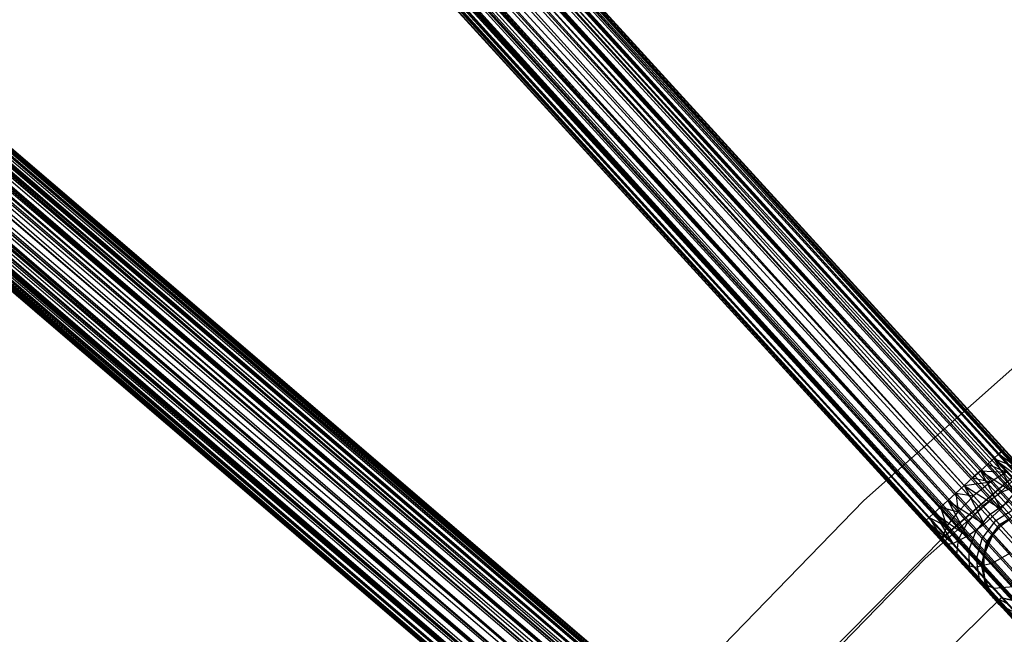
# Model space of a CAD drawing. Extents: x -189 to 189, y -189 to 189.
# Tile 216 of 256: x -59 to -41, y 43 to 55. Entities that reach past the tile are written whole.
import ezdxf

# ---------------------------------------------------------------- set-up
doc = ezdxf.new("R2010")
doc.units = 0
doc.header["$LTSCALE"] = 25.4
doc.layers.get('0').update_dxf_attribs({"linetype": 'CONTINUOUS'})

# ---------------------------------------------------------------- blocks, each defined once
blk = doc.blocks.new('CAMELEON-KENAI-C-12244_STL')
at = {"color": 0}
for p, q in [((-112.767, 125.164, -9.395), (-28.392, 32.609, -9.395)), ((-112.767, 125.164, -9.395), (-28.392, 32.609, -9.395)), ((-112.767, 125.164, -9.395), (-28.424, 32.58, -9.191)), ((-112.767, 125.164, -9.395), (-28.424, 32.58, -9.191)), ((-112.953, 124.994, -10.169), (-28.578, 32.439, -10.169)), ((-112.953, 124.994, -10.169), (-28.578, 32.439, -10.169)), ((-112.953, 124.994, -10.169), (-28.487, 32.522, -10)), ((-112.953, 124.994, -10.169), (-28.487, 32.522, -10)), ((-112.953, 124.994, -10.169), (-28.424, 32.58, -9.809)), ((-112.953, 124.994, -10.169), (-28.424, 32.58, -9.809)), ((-112.862, 125.077, -9), (-28.424, 32.58, -9.191)), ((-112.862, 125.077, -9), (-28.424, 32.58, -9.191)), ((-112.862, 125.077, -9), (-28.487, 32.522, -9)), ((-28.693, 32.335, -8.691), (-112.862, 125.077, -9)), ((-28.693, 32.335, -8.691), (-112.862, 125.077, -9)), ((-28.578, 32.439, -8.831), (-112.862, 125.077, -9)), ((-28.578, 32.439, -8.831), (-112.862, 125.077, -9)), ((-112.862, 125.077, -9), (-28.487, 32.522, -9)), ((-112.799, 125.134, -9.809), (-28.392, 32.609, -9.605)), ((-112.799, 125.134, -9.809), (-28.392, 32.609, -9.395)), ((-112.799, 125.134, -9.809), (-28.424, 32.58, -9.809)), ((-112.799, 125.134, -9.809), (-28.424, 32.58, -9.809)), ((-112.799, 125.134, -9.809), (-28.392, 32.609, -9.605)), ((-112.799, 125.134, -9.809), (-28.392, 32.609, -9.395)), ((-113.067, 124.889, -8.691), (-28.693, 32.335, -8.691)), ((-28.973, 32.079, -8.522), (-113.067, 124.889, -8.691)), ((-28.973, 32.079, -8.522), (-113.067, 124.889, -8.691)), ((-28.827, 32.213, -8.586), (-113.067, 124.889, -8.691)), ((-28.827, 32.213, -8.586), (-113.067, 124.889, -8.691)), ((-113.067, 124.889, -8.691), (-28.693, 32.335, -8.691)), ((-28.973, 32.079, -8.522), (-113.348, 124.634, -8.522)), ((-28.973, 32.079, -8.522), (-113.348, 124.634, -8.522)), ((-113.201, 124.768, -10.414), (-28.827, 32.213, -10.414)), ((-113.201, 124.768, -10.414), (-28.827, 32.213, -10.414)), ((-113.201, 124.768, -10.414), (-28.693, 32.335, -10.309)), ((-113.201, 124.768, -10.414), (-28.693, 32.335, -10.309)), ((-113.201, 124.768, -10.414), (-28.578, 32.439, -10.169)), ((-113.201, 124.768, -10.414), (-28.578, 32.439, -10.169)), ((-28.827, 32.213, -10.414), (-113.502, 124.494, -10.5)), ((-29.127, 31.939, -8.5), (-113.502, 124.494, -8.5)), ((-29.127, 31.939, -8.5), (-113.502, 124.494, -8.5)), ((-28.973, 32.079, -10.478), (-113.502, 124.494, -10.5)), ((-28.827, 32.213, -10.414), (-113.502, 124.494, -10.5)), ((-28.973, 32.079, -10.478), (-113.502, 124.494, -10.5)), ((-29.127, 31.939, -10.5), (-113.502, 124.494, -10.5)), ((-29.127, 31.939, -10.5), (-113.502, 124.494, -10.5)), ((-113.656, 124.353, -8.522), (-29.281, 31.799, -8.522)), ((-29.561, 31.543, -8.691), (-113.656, 124.353, -8.522)), ((-29.561, 31.543, -8.691), (-113.656, 124.353, -8.522)), ((-29.428, 31.665, -8.586), (-113.656, 124.353, -8.522)), ((-29.428, 31.665, -8.586), (-113.656, 124.353, -8.522)), ((-113.656, 124.353, -8.522), (-29.281, 31.799, -8.522)), ((-29.676, 31.438, -8.831), (-113.936, 124.098, -8.691)), ((-29.676, 31.438, -8.831), (-113.936, 124.098, -8.691)), ((-29.561, 31.543, -8.691), (-113.936, 124.098, -8.691)), ((-29.561, 31.543, -8.691), (-113.936, 124.098, -8.691)), ((-113.802, 124.219, -10.414), (-29.561, 31.543, -10.309)), ((-113.802, 124.219, -10.414), (-29.561, 31.543, -10.309)), ((-113.802, 124.219, -10.414), (-29.428, 31.665, -10.414)), ((-29.127, 31.939, -10.5), (-113.802, 124.219, -10.414)), ((-29.127, 31.939, -10.5), (-113.802, 124.219, -10.414)), ((-29.281, 31.799, -10.478), (-113.802, 124.219, -10.414)), ((-29.281, 31.799, -10.478), (-113.802, 124.219, -10.414)), ((-113.802, 124.219, -10.414), (-29.428, 31.665, -10.414)), ((-29.767, 31.355, -9), (-114.142, 123.91, -9)), ((-114.142, 123.91, -9), (-29.83, 31.298, -9.191)), ((-29.767, 31.355, -9), (-114.142, 123.91, -9)), ((-29.676, 31.438, -8.831), (-114.142, 123.91, -9)), ((-29.676, 31.438, -8.831), (-114.142, 123.91, -9)), ((-114.142, 123.91, -9), (-29.83, 31.298, -9.191)), ((-114.142, 123.91, -9), (-29.862, 31.269, -9.395)), ((-114.142, 123.91, -9), (-29.862, 31.269, -9.395)), ((-114.051, 123.993, -10.169), (-29.676, 31.438, -10.169)), ((-114.051, 123.993, -10.169), (-29.676, 31.438, -10.169)), ((-114.051, 123.993, -10.169), (-29.561, 31.543, -10.309)), ((-114.051, 123.993, -10.169), (-29.561, 31.543, -10.309)), ((-114.237, 123.824, -9.395), (-29.862, 31.269, -9.395)), ((-114.237, 123.824, -9.395), (-29.862, 31.269, -9.605)), ((-114.237, 123.824, -9.395), (-29.862, 31.269, -9.395)), ((-114.237, 123.824, -9.395), (-29.862, 31.269, -9.605)), ((-114.237, 123.824, -9.395), (-29.83, 31.298, -9.809)), ((-114.237, 123.824, -9.395), (-29.83, 31.298, -9.809)), ((-114.205, 123.853, -9.809), (-29.83, 31.298, -9.809)), ((-114.205, 123.853, -9.809), (-29.83, 31.298, -9.809)), ((-114.205, 123.853, -9.809), (-29.767, 31.355, -10)), ((-114.205, 123.853, -9.809), (-29.767, 31.355, -10)), ((-114.205, 123.853, -9.809), (-29.676, 31.438, -10.169)), ((-114.205, 123.853, -9.809), (-29.676, 31.438, -10.169)), ((-41.359, 46.769, -159.809), (-107.68, 119.393, -160)), ((-41.422, 46.711, -160), (-107.68, 119.393, -160)), ((-41.359, 46.769, -159.809), (-107.68, 119.393, -160)), ((-41.422, 46.711, -160), (-107.68, 119.393, -160)), ((-41.513, 46.628, -160.169), (-107.68, 119.393, -160)), ((-41.513, 46.628, -160.169), (-107.68, 119.393, -160)), ((-41.513, 46.628, -158.831), (-107.617, 119.45, -159.191)), ((-41.422, 46.711, -159), (-107.617, 119.45, -159.191)), ((-41.513, 46.628, -158.831), (-107.617, 119.45, -159.191)), ((-41.422, 46.711, -159), (-107.617, 119.45, -159.191)), ((-41.359, 46.769, -159.191), (-107.617, 119.45, -159.191)), ((-41.359, 46.769, -159.191), (-107.617, 119.45, -159.191)), ((-41.359, 46.769, -159.191), (-107.585, 119.479, -159.605)), ((-41.359, 46.769, -159.191), (-107.585, 119.479, -159.605)), ((-41.327, 46.798, -159.395), (-107.585, 119.479, -159.605)), ((-41.327, 46.798, -159.395), (-107.585, 119.479, -159.605)), ((-41.327, 46.798, -159.605), (-107.585, 119.479, -159.605)), ((-41.327, 46.798, -159.605), (-107.585, 119.479, -159.605)), ((-41.359, 46.769, -159.809), (-107.585, 119.479, -159.605)), ((-41.359, 46.769, -159.809), (-107.585, 119.479, -159.605)), ((-41.513, 46.628, -160.169), (-107.885, 119.205, -160.309)), ((-41.628, 46.524, -160.309), (-107.885, 119.205, -160.309)), ((-41.513, 46.628, -160.169), (-107.885, 119.205, -160.309)), ((-41.628, 46.524, -160.309), (-107.885, 119.205, -160.309)), ((-41.761, 46.402, -160.414), (-107.885, 119.205, -160.309)), ((-41.761, 46.402, -160.414), (-107.885, 119.205, -160.309)), ((-41.761, 46.402, -158.586), (-107.771, 119.31, -158.831)), ((-41.628, 46.524, -158.691), (-107.771, 119.31, -158.831)), ((-41.761, 46.402, -158.586), (-107.771, 119.31, -158.831)), ((-41.628, 46.524, -158.691), (-107.771, 119.31, -158.831)), ((-41.513, 46.628, -158.831), (-107.771, 119.31, -158.831)), ((-41.513, 46.628, -158.831), (-107.771, 119.31, -158.831)), ((-42.062, 46.128, -158.5), (-108.019, 119.083, -158.586)), ((-41.908, 46.268, -158.522), (-108.019, 119.083, -158.586)), ((-42.062, 46.128, -158.5), (-108.019, 119.083, -158.586)), ((-41.908, 46.268, -158.522), (-108.019, 119.083, -158.586)), ((-41.761, 46.402, -158.586), (-108.019, 119.083, -158.586)), ((-41.761, 46.402, -158.586), (-108.019, 119.083, -158.586)), ((-41.761, 46.402, -160.414), (-108.166, 118.949, -160.478)), ((-41.761, 46.402, -160.414), (-108.166, 118.949, -160.478)), ((-41.908, 46.268, -160.478), (-108.166, 118.949, -160.478)), ((-41.908, 46.268, -160.478), (-108.166, 118.949, -160.478)), ((-42.216, 45.988, -160.478), (-108.473, 118.669, -160.478)), ((-42.216, 45.988, -160.478), (-108.473, 118.669, -160.478)), ((-42.363, 45.854, -160.414), (-108.473, 118.669, -160.478)), ((-42.363, 45.854, -160.414), (-108.473, 118.669, -160.478)), ((-108.32, 118.809, -158.5), (-42.062, 46.128, -158.5)), ((-42.062, 46.128, -160.5), (-108.32, 118.809, -160.5)), ((-42.062, 46.128, -160.5), (-108.32, 118.809, -160.5)), ((-42.363, 45.854, -158.586), (-108.32, 118.809, -158.5)), ((-42.363, 45.854, -158.586), (-108.32, 118.809, -158.5)), ((-42.216, 45.988, -158.522), (-108.32, 118.809, -158.5)), ((-42.216, 45.988, -158.522), (-108.32, 118.809, -158.5)), ((-108.32, 118.809, -158.5), (-42.062, 46.128, -158.5)), ((-42.611, 45.627, -158.831), (-108.62, 118.535, -158.586)), ((-42.496, 45.732, -158.691), (-108.62, 118.535, -158.586)), ((-42.611, 45.627, -158.831), (-108.62, 118.535, -158.586)), ((-42.496, 45.732, -158.691), (-108.62, 118.535, -158.586)), ((-42.363, 45.854, -158.586), (-108.62, 118.535, -158.586)), ((-42.363, 45.854, -158.586), (-108.62, 118.535, -158.586)), ((-42.765, 45.487, -159.191), (-108.869, 118.308, -158.831)), ((-42.702, 45.544, -159), (-108.869, 118.308, -158.831)), ((-42.765, 45.487, -159.191), (-108.869, 118.308, -158.831)), ((-42.702, 45.544, -159), (-108.869, 118.308, -158.831)), ((-42.611, 45.627, -158.831), (-108.869, 118.308, -158.831)), ((-42.611, 45.627, -158.831), (-108.869, 118.308, -158.831)), ((-42.363, 45.854, -160.414), (-108.754, 118.413, -160.309)), ((-42.496, 45.732, -160.309), (-108.754, 118.413, -160.309)), ((-42.363, 45.854, -160.414), (-108.754, 118.413, -160.309)), ((-42.496, 45.732, -160.309), (-108.754, 118.413, -160.309)), ((-42.611, 45.627, -160.169), (-108.754, 118.413, -160.309)), ((-42.611, 45.627, -160.169), (-108.754, 118.413, -160.309)), ((-42.765, 45.487, -159.809), (-109.055, 118.139, -159.605)), ((-42.765, 45.487, -159.809), (-109.055, 118.139, -159.605)), ((-42.797, 45.458, -159.605), (-109.055, 118.139, -159.605)), ((-42.797, 45.458, -159.605), (-109.055, 118.139, -159.605)), ((-42.797, 45.458, -159.605), (-109.023, 118.168, -159.191)), ((-42.797, 45.458, -159.605), (-109.023, 118.168, -159.191)), ((-42.797, 45.458, -159.395), (-109.023, 118.168, -159.191)), ((-42.797, 45.458, -159.395), (-109.023, 118.168, -159.191)), ((-42.765, 45.487, -159.191), (-109.023, 118.168, -159.191)), ((-42.765, 45.487, -159.191), (-109.023, 118.168, -159.191)), ((-42.611, 45.627, -160.169), (-108.96, 118.226, -160)), ((-42.702, 45.544, -160), (-108.96, 118.226, -160)), ((-42.611, 45.627, -160.169), (-108.96, 118.226, -160)), ((-42.702, 45.544, -160), (-108.96, 118.226, -160)), ((-42.765, 45.487, -159.809), (-108.96, 118.226, -160)), ((-42.765, 45.487, -159.809), (-108.96, 118.226, -160)), ((-127.294, 110.355, -9.395), (-32.185, 28.871, -9.395)), ((-127.294, 110.355, -9.395), (-32.185, 28.871, -9.395)), ((-127.294, 110.355, -9.395), (-32.213, 28.838, -9.191)), ((-127.294, 110.355, -9.395), (-32.213, 28.838, -9.191)), ((-127.457, 110.164, -10.169), (-32.348, 28.68, -10.169)), ((-127.457, 110.164, -10.169), (-32.348, 28.68, -10.169)), ((-127.457, 110.164, -10.169), (-32.268, 28.773, -10)), ((-127.457, 110.164, -10.169), (-32.268, 28.773, -10)), ((-127.457, 110.164, -10.169), (-32.213, 28.838, -9.809)), ((-127.457, 110.164, -10.169), (-32.213, 28.838, -9.809)), ((-127.378, 110.258, -9), (-32.213, 28.838, -9.191)), ((-127.378, 110.258, -9), (-32.213, 28.838, -9.191)), ((-127.378, 110.258, -9), (-32.268, 28.773, -9)), ((-32.449, 28.562, -8.691), (-127.378, 110.258, -9)), ((-32.449, 28.562, -8.691), (-127.378, 110.258, -9)), ((-32.348, 28.68, -8.831), (-127.378, 110.258, -9)), ((-32.348, 28.68, -8.831), (-127.378, 110.258, -9)), ((-127.378, 110.258, -9), (-32.268, 28.773, -9)), ((-127.322, 110.322, -9.809), (-32.185, 28.871, -9.605)), ((-127.322, 110.322, -9.809), (-32.185, 28.871, -9.395)), ((-127.322, 110.322, -9.809), (-32.213, 28.838, -9.809)), ((-127.322, 110.322, -9.809), (-32.213, 28.838, -9.809)), ((-127.322, 110.322, -9.809), (-32.185, 28.871, -9.605)), ((-127.322, 110.322, -9.809), (-32.185, 28.871, -9.395)), ((-127.559, 110.046, -8.691), (-32.449, 28.562, -8.691)), ((-32.697, 28.273, -8.522), (-127.559, 110.046, -8.691)), ((-32.697, 28.273, -8.522), (-127.559, 110.046, -8.691)), ((-32.567, 28.424, -8.586), (-127.559, 110.046, -8.691)), ((-32.567, 28.424, -8.586), (-127.559, 110.046, -8.691)), ((-127.559, 110.046, -8.691), (-32.449, 28.562, -8.691)), ((-127.676, 109.909, -10.414), (-32.567, 28.424, -10.414)), ((-127.676, 109.909, -10.414), (-32.567, 28.424, -10.414)), ((-127.676, 109.909, -10.414), (-32.449, 28.562, -10.309)), ((-127.676, 109.909, -10.414), (-32.449, 28.562, -10.309)), ((-127.676, 109.909, -10.414), (-32.348, 28.68, -10.169)), ((-127.676, 109.909, -10.414), (-32.348, 28.68, -10.169)), ((-32.697, 28.273, -8.522), (-127.806, 109.758, -8.522)), ((-32.697, 28.273, -8.522), (-127.806, 109.758, -8.522)), ((-128.076, 109.442, -8.522), (-32.967, 27.958, -8.522)), ((-33.214, 27.669, -8.691), (-128.076, 109.442, -8.522)), ((-33.214, 27.669, -8.691), (-128.076, 109.442, -8.522)), ((-33.097, 27.807, -8.586), (-128.076, 109.442, -8.522)), ((-33.097, 27.807, -8.586), (-128.076, 109.442, -8.522)), ((-128.076, 109.442, -8.522), (-32.967, 27.958, -8.522)), ((-32.567, 28.424, -10.414), (-127.941, 109.6, -10.5)), ((-32.832, 28.115, -8.5), (-127.941, 109.6, -8.5)), ((-32.832, 28.115, -8.5), (-127.941, 109.6, -8.5)), ((-32.697, 28.273, -10.478), (-127.941, 109.6, -10.5)), ((-32.567, 28.424, -10.414), (-127.941, 109.6, -10.5)), ((-32.697, 28.273, -10.478), (-127.941, 109.6, -10.5)), ((-32.832, 28.115, -10.5), (-127.941, 109.6, -10.5)), ((-32.832, 28.115, -10.5), (-127.941, 109.6, -10.5)), ((-128.206, 109.291, -10.414), (-33.214, 27.669, -10.309)), ((-128.206, 109.291, -10.414), (-33.214, 27.669, -10.309)), ((-128.206, 109.291, -10.414), (-33.097, 27.807, -10.414)), ((-32.832, 28.115, -10.5), (-128.206, 109.291, -10.414)), ((-32.832, 28.115, -10.5), (-128.206, 109.291, -10.414)), ((-32.967, 27.958, -10.478), (-128.206, 109.291, -10.414)), ((-32.967, 27.958, -10.478), (-128.206, 109.291, -10.414)), ((-128.206, 109.291, -10.414), (-33.097, 27.807, -10.414)), ((-33.315, 27.551, -8.831), (-128.323, 109.154, -8.691)), ((-33.315, 27.551, -8.831), (-128.323, 109.154, -8.691)), ((-33.214, 27.669, -8.691), (-128.323, 109.154, -8.691)), ((-33.214, 27.669, -8.691), (-128.323, 109.154, -8.691)), ((-33.395, 27.458, -9), (-128.504, 108.942, -9)), ((-128.504, 108.942, -9), (-33.451, 27.393, -9.191)), ((-33.395, 27.458, -9), (-128.504, 108.942, -9)), ((-33.315, 27.551, -8.831), (-128.504, 108.942, -9)), ((-33.315, 27.551, -8.831), (-128.504, 108.942, -9)), ((-128.504, 108.942, -9), (-33.451, 27.393, -9.191)), ((-128.504, 108.942, -9), (-33.479, 27.36, -9.395)), ((-128.504, 108.942, -9), (-33.479, 27.36, -9.395)), ((-128.424, 109.036, -10.169), (-33.315, 27.551, -10.169)), ((-128.424, 109.036, -10.169), (-33.315, 27.551, -10.169)), ((-128.424, 109.036, -10.169), (-33.214, 27.669, -10.309)), ((-128.424, 109.036, -10.169), (-33.214, 27.669, -10.309)), ((-128.588, 108.845, -9.395), (-33.479, 27.36, -9.395)), ((-128.588, 108.845, -9.395), (-33.479, 27.36, -9.605)), ((-128.588, 108.845, -9.395), (-33.479, 27.36, -9.395)), ((-128.588, 108.845, -9.395), (-33.479, 27.36, -9.605)), ((-128.588, 108.845, -9.395), (-33.451, 27.393, -9.809)), ((-128.588, 108.845, -9.395), (-33.451, 27.393, -9.809)), ((-128.56, 108.878, -9.809), (-33.451, 27.393, -9.809)), ((-128.56, 108.878, -9.809), (-33.451, 27.393, -9.809)), ((-128.56, 108.878, -9.809), (-33.395, 27.458, -10)), ((-128.56, 108.878, -9.809), (-33.395, 27.458, -10)), ((-128.56, 108.878, -9.809), (-33.315, 27.551, -10.169)), ((-128.56, 108.878, -9.809), (-33.315, 27.551, -10.169)), ((-46.929, 41.172, -158.831), (-121.481, 105.318, -159.191)), ((-46.849, 41.265, -159), (-121.481, 105.318, -159.191)), ((-46.929, 41.172, -158.831), (-121.481, 105.318, -159.191)), ((-46.849, 41.265, -159), (-121.481, 105.318, -159.191)), ((-46.794, 41.33, -159.191), (-121.481, 105.318, -159.191)), ((-46.794, 41.33, -159.191), (-121.481, 105.318, -159.191)), ((-46.794, 41.33, -159.191), (-121.453, 105.351, -159.605)), ((-46.794, 41.33, -159.191), (-121.453, 105.351, -159.605)), ((-46.765, 41.363, -159.395), (-121.453, 105.351, -159.605)), ((-46.765, 41.363, -159.395), (-121.453, 105.351, -159.605)), ((-46.765, 41.363, -159.605), (-121.453, 105.351, -159.605)), ((-46.765, 41.363, -159.605), (-121.453, 105.351, -159.605)), ((-46.794, 41.33, -159.809), (-121.453, 105.351, -159.605)), ((-46.794, 41.33, -159.809), (-121.453, 105.351, -159.605)), ((-47.148, 40.916, -158.586), (-121.616, 105.16, -158.831)), ((-47.03, 41.054, -158.691), (-121.616, 105.16, -158.831)), ((-47.148, 40.916, -158.586), (-121.616, 105.16, -158.831)), ((-47.03, 41.054, -158.691), (-121.616, 105.16, -158.831)), ((-46.929, 41.172, -158.831), (-121.616, 105.16, -158.831)), ((-46.929, 41.172, -158.831), (-121.616, 105.16, -158.831)), ((-46.794, 41.33, -159.809), (-121.536, 105.253, -160)), ((-46.849, 41.265, -160), (-121.536, 105.253, -160)), ((-46.794, 41.33, -159.809), (-121.536, 105.253, -160)), ((-46.849, 41.265, -160), (-121.536, 105.253, -160)), ((-46.929, 41.172, -160.169), (-121.536, 105.253, -160)), ((-46.929, 41.172, -160.169), (-121.536, 105.253, -160)), ((-47.412, 40.607, -158.5), (-121.835, 104.904, -158.586)), ((-47.277, 40.765, -158.522), (-121.835, 104.904, -158.586)), ((-47.412, 40.607, -158.5), (-121.835, 104.904, -158.586)), ((-47.277, 40.765, -158.522), (-121.835, 104.904, -158.586)), ((-47.148, 40.916, -158.586), (-121.835, 104.904, -158.586)), ((-47.148, 40.916, -158.586), (-121.835, 104.904, -158.586)), ((-46.929, 41.172, -160.169), (-121.717, 105.042, -160.309)), ((-47.03, 41.054, -160.309), (-121.717, 105.042, -160.309)), ((-46.929, 41.172, -160.169), (-121.717, 105.042, -160.309)), ((-47.03, 41.054, -160.309), (-121.717, 105.042, -160.309)), ((-47.148, 40.916, -160.414), (-121.717, 105.042, -160.309)), ((-47.148, 40.916, -160.414), (-121.717, 105.042, -160.309)), ((-47.148, 40.916, -160.414), (-121.964, 104.753, -160.478)), ((-47.148, 40.916, -160.414), (-121.964, 104.753, -160.478)), ((-47.277, 40.765, -160.478), (-121.964, 104.753, -160.478)), ((-47.277, 40.765, -160.478), (-121.964, 104.753, -160.478)), ((-122.1, 104.595, -158.5), (-47.412, 40.607, -158.5)), ((-47.412, 40.607, -160.5), (-122.1, 104.595, -160.5)), ((-47.412, 40.607, -160.5), (-122.1, 104.595, -160.5)), ((-47.677, 40.298, -158.586), (-122.1, 104.595, -158.5)), ((-47.677, 40.298, -158.586), (-122.1, 104.595, -158.5)), ((-47.548, 40.449, -158.522), (-122.1, 104.595, -158.5)), ((-47.548, 40.449, -158.522), (-122.1, 104.595, -158.5)), ((-122.1, 104.595, -158.5), (-47.412, 40.607, -158.5)), ((-47.548, 40.449, -160.478), (-122.235, 104.438, -160.478)), ((-47.548, 40.449, -160.478), (-122.235, 104.438, -160.478)), ((-47.677, 40.298, -160.414), (-122.235, 104.438, -160.478)), ((-47.677, 40.298, -160.414), (-122.235, 104.438, -160.478)), ((-47.896, 40.043, -158.831), (-122.364, 104.287, -158.586)), ((-47.795, 40.161, -158.691), (-122.364, 104.287, -158.586)), ((-47.896, 40.043, -158.831), (-122.364, 104.287, -158.586)), ((-47.795, 40.161, -158.691), (-122.364, 104.287, -158.586)), ((-47.677, 40.298, -158.586), (-122.364, 104.287, -158.586)), ((-47.677, 40.298, -158.586), (-122.364, 104.287, -158.586)), ((-48.031, 39.885, -159.191), (-122.583, 104.031, -158.831)), ((-47.976, 39.95, -159), (-122.583, 104.031, -158.831)), ((-48.031, 39.885, -159.191), (-122.583, 104.031, -158.831)), ((-47.976, 39.95, -159), (-122.583, 104.031, -158.831)), ((-47.896, 40.043, -158.831), (-122.583, 104.031, -158.831)), ((-47.896, 40.043, -158.831), (-122.583, 104.031, -158.831)), ((-47.677, 40.298, -160.414), (-122.482, 104.149, -160.309)), ((-47.795, 40.161, -160.309), (-122.482, 104.149, -160.309)), ((-47.677, 40.298, -160.414), (-122.482, 104.149, -160.309)), ((-47.795, 40.161, -160.309), (-122.482, 104.149, -160.309)), ((-47.896, 40.043, -160.169), (-122.482, 104.149, -160.309)), ((-47.896, 40.043, -160.169), (-122.482, 104.149, -160.309)), ((-48.031, 39.885, -159.809), (-122.747, 103.84, -159.605)), ((-48.031, 39.885, -159.809), (-122.747, 103.84, -159.605)), ((-48.06, 39.852, -159.605), (-122.747, 103.84, -159.605)), ((-48.06, 39.852, -159.605), (-122.747, 103.84, -159.605)), ((-48.06, 39.852, -159.605), (-122.718, 103.873, -159.191)), ((-48.06, 39.852, -159.605), (-122.718, 103.873, -159.191)), ((-48.06, 39.852, -159.395), (-122.718, 103.873, -159.191)), ((-48.06, 39.852, -159.395), (-122.718, 103.873, -159.191)), ((-48.031, 39.885, -159.191), (-122.718, 103.873, -159.191)), ((-48.031, 39.885, -159.191), (-122.718, 103.873, -159.191)), ((-47.896, 40.043, -160.169), (-122.663, 103.938, -160)), ((-47.976, 39.95, -160), (-122.663, 103.938, -160)), ((-47.896, 40.043, -160.169), (-122.663, 103.938, -160)), ((-47.976, 39.95, -160), (-122.663, 103.938, -160)), ((-48.031, 39.885, -159.809), (-122.663, 103.938, -160)), ((-48.031, 39.885, -159.809), (-122.663, 103.938, -160)), ((-40.355, 49.009, -160.5), (-43.905, 45.855, -160.5)), ((-43.905, 45.855, -170), (-40.355, 49.009, -170)), ((-40.355, 49.009, -160.5), (-43.905, 45.855, -160.5)), ((-43.905, 45.855, -170), (-40.355, 49.009, -170)), ((-42.422, 45.195, -160.5), (-38.882, 48.275, -160.5)), ((-38.882, 48.275, -170), (-42.422, 45.195, -170)), ((-38.882, 48.275, -170), (-42.422, 45.195, -170)), ((-42.422, 45.195, -160.5), (-38.882, 48.275, -160.5)), ((-42.777, 44.789, -167), (-39.31, 47.862, -167)), ((-39.31, 47.862, -168), (-42.777, 44.789, -168)), ((-42.777, 44.789, -167), (-39.31, 47.862, -167)), ((-39.31, 47.862, -168), (-42.777, 44.789, -168)), ((-41.513, 46.628, -158.831), (-41.422, 46.711, -159)), ((-41.422, 46.711, -160), (-41.513, 46.628, -160.169)), ((-41.422, 46.711, -160), (-41.513, 46.628, -160.169)), ((-41.513, 46.628, -158.831), (-41.422, 46.711, -159)), ((-41.422, 46.711, -159), (-41.359, 46.769, -159.191)), ((-41.359, 46.769, -159.809), (-41.422, 46.711, -160)), ((-41.359, 46.769, -159.809), (-41.422, 46.711, -160)), ((-41.422, 46.711, -159), (-41.359, 46.769, -159.191)), ((-41.422, 46.711, -160), (-41.064, 46.445, -159.867)), ((-41.422, 46.711, -160), (-41.064, 46.445, -159.867)), ((-41.422, 46.711, -159), (-40.986, 46.233, -159.085)), ((-41.422, 46.711, -159), (-40.986, 46.233, -159.085)), ((-41.359, 46.769, -159.191), (-41.327, 46.798, -159.395)), ((-41.327, 46.798, -159.605), (-41.359, 46.769, -159.809)), ((-41.327, 46.798, -159.605), (-41.359, 46.769, -159.809)), ((-41.359, 46.769, -159.191), (-41.327, 46.798, -159.395)), ((-41.359, 46.769, -159.809), (-41.064, 46.445, -159.867)), ((-41.359, 46.769, -159.809), (-41.064, 46.445, -159.867)), ((-41.359, 46.769, -159.809), (-40.96, 46.395, -159.467)), ((-41.359, 46.769, -159.809), (-40.96, 46.395, -159.467)), ((-41.359, 46.769, -159.191), (-40.96, 46.395, -159.467)), ((-41.359, 46.769, -159.191), (-40.96, 46.395, -159.467)), ((-41.359, 46.769, -159.191), (-40.986, 46.233, -159.085)), ((-41.359, 46.769, -159.191), (-40.986, 46.233, -159.085)), ((-41.327, 46.798, -159.395), (-40.96, 46.395, -159.467)), ((-41.327, 46.798, -159.605), (-40.96, 46.395, -159.467)), ((-41.327, 46.798, -159.605), (-40.96, 46.395, -159.467)), ((-41.327, 46.798, -159.395), (-40.96, 46.395, -159.467)), ((-41.761, 46.402, -158.586), (-41.628, 46.524, -158.691)), ((-41.628, 46.524, -160.309), (-41.761, 46.402, -160.414)), ((-41.628, 46.524, -160.309), (-41.761, 46.402, -160.414)), ((-41.761, 46.402, -158.586), (-41.628, 46.524, -158.691)), ((-41.628, 46.524, -158.691), (-41.513, 46.628, -158.831)), ((-41.513, 46.628, -160.169), (-41.628, 46.524, -160.309)), ((-41.513, 46.628, -160.169), (-41.628, 46.524, -160.309)), ((-41.628, 46.524, -158.691), (-41.513, 46.628, -158.831)), ((-41.628, 46.524, -160.309), (-41.281, 46.374, -160.214)), ((-41.628, 46.524, -160.309), (-41.281, 46.374, -160.214)), ((-41.628, 46.524, -158.691), (-41.138, 45.986, -158.787)), ((-41.628, 46.524, -158.691), (-41.138, 45.986, -158.787)), ((-41.513, 46.628, -160.169), (-41.281, 46.374, -160.214)), ((-41.513, 46.628, -160.169), (-41.281, 46.374, -160.214)), ((-41.513, 46.628, -160.169), (-41.064, 46.445, -159.867)), ((-41.513, 46.628, -160.169), (-41.064, 46.445, -159.867)), ((-41.513, 46.628, -158.831), (-40.986, 46.233, -159.085)), ((-41.513, 46.628, -158.831), (-40.986, 46.233, -159.085)), ((-41.513, 46.628, -158.831), (-41.138, 45.986, -158.787)), ((-41.513, 46.628, -158.831), (-41.138, 45.986, -158.787)), ((-41.908, 46.268, -158.522), (-41.761, 46.402, -158.586)), ((-41.761, 46.402, -160.414), (-41.908, 46.268, -160.478)), ((-41.761, 46.402, -160.414), (-41.908, 46.268, -160.478)), ((-41.908, 46.268, -158.522), (-41.761, 46.402, -158.586)), ((-41.761, 46.402, -160.414), (-41.572, 46.194, -160.451)), ((-41.761, 46.402, -160.414), (-41.572, 46.194, -160.451)), ((-41.761, 46.402, -160.414), (-41.281, 46.374, -160.214)), ((-41.761, 46.402, -160.414), (-41.281, 46.374, -160.214)), ((-41.761, 46.402, -158.586), (-41.138, 45.986, -158.787)), ((-41.761, 46.402, -158.586), (-41.138, 45.986, -158.787)), ((-41.761, 46.402, -158.586), (-41.389, 45.698, -158.623)), ((-41.761, 46.402, -158.586), (-41.389, 45.698, -158.623)), ((-41.281, 46.374, -160.214), (-41.572, 46.194, -160.451)), ((-41.281, 46.374, -160.214), (-41.572, 46.194, -160.451)), ((-42.062, 46.128, -160.5), (-42.216, 45.988, -160.478)), ((-42.216, 45.988, -158.522), (-42.062, 46.128, -158.5)), ((-42.216, 45.988, -158.522), (-42.062, 46.128, -158.5)), ((-42.062, 46.128, -160.5), (-42.216, 45.988, -160.478)), ((-42.062, 46.128, -158.5), (-41.908, 46.268, -158.522)), ((-41.908, 46.268, -160.478), (-42.062, 46.128, -160.5)), ((-41.908, 46.268, -160.478), (-42.062, 46.128, -160.5)), ((-42.062, 46.128, -158.5), (-41.908, 46.268, -158.522)), ((-42.062, 46.128, -160.5), (-41.572, 46.194, -160.451)), ((-42.062, 46.128, -160.5), (-41.572, 46.194, -160.451)), ((-41.888, 45.937, -160.534), (-42.062, 46.128, -160.5)), ((-42.062, 46.128, -158.5), (-41.389, 45.698, -158.623)), ((-42.062, 46.128, -158.5), (-41.389, 45.698, -158.623)), ((-42.062, 46.128, -158.5), (-41.696, 45.418, -158.623)), ((-42.062, 46.128, -158.5), (-41.696, 45.418, -158.623)), ((-41.888, 45.937, -160.534), (-42.062, 46.128, -160.5)), ((-41.908, 46.268, -160.478), (-41.572, 46.194, -160.451)), ((-41.908, 46.268, -160.478), (-41.572, 46.194, -160.451)), ((-41.908, 46.268, -158.522), (-41.389, 45.698, -158.623)), ((-41.908, 46.268, -158.522), (-41.389, 45.698, -158.623)), ((-41.572, 46.194, -160.451), (-41.888, 45.937, -160.534)), ((-41.572, 46.194, -160.451), (-41.888, 45.937, -160.534)), ((-41.572, 46.194, -160.451), (-41.396, 46, -160.559)), ((-41.572, 46.194, -160.451), (-41.396, 46, -160.559)), ((-41.396, 46, -160.559), (-41.065, 46.137, -160.347)), ((-41.396, 46, -160.559), (-41.065, 46.137, -160.347)), ((-42.216, 45.988, -160.478), (-42.363, 45.854, -160.414)), ((-42.363, 45.854, -158.586), (-42.216, 45.988, -158.522)), ((-42.363, 45.854, -158.586), (-42.216, 45.988, -158.522)), ((-42.216, 45.988, -160.478), (-42.363, 45.854, -160.414)), ((-42.216, 45.988, -158.522), (-41.696, 45.418, -158.623)), ((-42.216, 45.988, -158.522), (-41.696, 45.418, -158.623)), ((-42.216, 45.988, -160.478), (-42.173, 45.646, -160.451)), ((-42.216, 45.988, -160.478), (-42.173, 45.646, -160.451)), ((-42.216, 45.988, -160.478), (-41.888, 45.937, -160.534)), ((-42.216, 45.988, -160.478), (-41.888, 45.937, -160.534)), ((-41.725, 45.758, -160.634), (-41.396, 46, -160.559)), ((-41.725, 45.758, -160.634), (-41.396, 46, -160.559)), ((-41.396, 46, -160.559), (-41.244, 45.834, -160.732)), ((-41.396, 46, -160.559), (-41.244, 45.834, -160.732)), ((-41.389, 45.698, -158.623), (-41.138, 45.986, -158.787)), ((-41.389, 45.698, -158.623), (-41.138, 45.986, -158.787)), ((-43.905, 45.855, -160.5), (-47.209, 42.445, -160.5)), ((-47.209, 42.445, -170), (-43.905, 45.855, -170)), ((-43.905, 45.855, -160.5), (-47.209, 42.445, -160.5)), ((-47.209, 42.445, -170), (-43.905, 45.855, -170)), ((-43.905, 45.855, -160.5), (-43.905, 45.855, -170)), ((-43.905, 45.855, -160.5), (-43.905, 45.855, -170)), ((-42.363, 45.854, -160.414), (-42.496, 45.732, -160.309)), ((-42.496, 45.732, -158.691), (-42.363, 45.854, -158.586)), ((-42.496, 45.732, -158.691), (-42.363, 45.854, -158.586)), ((-42.363, 45.854, -160.414), (-42.496, 45.732, -160.309)), ((-42.363, 45.854, -158.586), (-41.696, 45.418, -158.623)), ((-42.363, 45.854, -158.586), (-41.696, 45.418, -158.623)), ((-42.363, 45.854, -158.586), (-42.007, 45.195, -158.787)), ((-42.363, 45.854, -158.586), (-42.007, 45.195, -158.787)), ((-42.363, 45.854, -160.414), (-42.173, 45.646, -160.451)), ((-42.363, 45.854, -160.414), (-42.173, 45.646, -160.451)), ((-42.173, 45.646, -160.451), (-41.888, 45.937, -160.534)), ((-42.173, 45.646, -160.451), (-41.888, 45.937, -160.534)), ((-41.725, 45.758, -160.634), (-41.888, 45.937, -160.534)), ((-41.725, 45.758, -160.634), (-41.888, 45.937, -160.534)), ((-41.586, 45.605, -160.793), (-41.244, 45.834, -160.732)), ((-41.586, 45.605, -160.793), (-41.244, 45.834, -160.732)), ((-42.611, 45.627, -160.169), (-42.702, 45.544, -160)), ((-42.702, 45.544, -159), (-42.611, 45.627, -158.831)), ((-42.702, 45.544, -159), (-42.611, 45.627, -158.831)), ((-42.611, 45.627, -160.169), (-42.702, 45.544, -160)), ((-42.496, 45.732, -160.309), (-42.611, 45.627, -160.169)), ((-42.611, 45.627, -158.831), (-42.496, 45.732, -158.691)), ((-42.611, 45.627, -158.831), (-42.496, 45.732, -158.691)), ((-42.496, 45.732, -160.309), (-42.611, 45.627, -160.169)), ((-42.611, 45.627, -158.831), (-42.007, 45.195, -158.787)), ((-42.611, 45.627, -158.831), (-42.007, 45.195, -158.787)), ((-42.611, 45.627, -158.831), (-42.266, 45.066, -159.085)), ((-42.611, 45.627, -158.831), (-42.266, 45.066, -159.085)), ((-42.611, 45.627, -160.169), (-42.379, 45.373, -160.214)), ((-42.611, 45.627, -160.169), (-42.379, 45.373, -160.214)), ((-42.496, 45.732, -158.691), (-42.007, 45.195, -158.787)), ((-42.496, 45.732, -158.691), (-42.007, 45.195, -158.787)), ((-42.496, 45.732, -160.309), (-42.379, 45.373, -160.214)), ((-42.496, 45.732, -160.309), (-42.379, 45.373, -160.214)), ((-42.496, 45.732, -160.309), (-42.173, 45.646, -160.451)), ((-42.496, 45.732, -160.309), (-42.173, 45.646, -160.451)), ((-42.379, 45.373, -160.214), (-42.173, 45.646, -160.451)), ((-42.379, 45.373, -160.214), (-42.173, 45.646, -160.451)), ((-42.173, 45.646, -160.451), (-41.997, 45.452, -160.559)), ((-42.173, 45.646, -160.451), (-41.997, 45.452, -160.559)), ((-41.997, 45.452, -160.559), (-41.725, 45.758, -160.634)), ((-41.997, 45.452, -160.559), (-41.725, 45.758, -160.634)), ((-41.845, 45.286, -160.732), (-41.586, 45.605, -160.793)), ((-41.845, 45.286, -160.732), (-41.586, 45.605, -160.793)), ((-41.586, 45.605, -160.793), (-41.725, 45.758, -160.634)), ((-41.586, 45.605, -160.793), (-41.725, 45.758, -160.634)), ((-41.696, 45.418, -158.623), (-41.389, 45.698, -158.623)), ((-41.696, 45.418, -158.623), (-41.389, 45.698, -158.623)), ((-41.479, 45.488, -161), (-41.586, 45.605, -160.793)), ((-41.479, 45.488, -161), (-41.586, 45.605, -160.793)), ((-41.479, 45.488, -161), (-41.128, 45.706, -160.957)), ((-41.479, 45.488, -161), (-41.128, 45.706, -160.957)), ((-41.411, 45.414, -161.241), (-41.054, 45.626, -161.219)), ((-41.411, 45.414, -161.241), (-41.054, 45.626, -161.219)), ((-41.389, 45.698, -158.623), (-40.905, 45.167, -158.921)), ((-41.389, 45.698, -158.623), (-40.905, 45.167, -158.921)), ((-42.765, 45.487, -159.809), (-42.797, 45.458, -159.605)), ((-42.797, 45.458, -159.395), (-42.765, 45.487, -159.191)), ((-42.797, 45.458, -159.395), (-42.765, 45.487, -159.191)), ((-42.765, 45.487, -159.809), (-42.797, 45.458, -159.605)), ((-42.797, 45.458, -159.605), (-42.43, 45.055, -159.467)), ((-42.797, 45.458, -159.395), (-42.43, 45.055, -159.467)), ((-42.797, 45.458, -159.395), (-42.43, 45.055, -159.467)), ((-42.797, 45.458, -159.605), (-42.43, 45.055, -159.467)), ((-42.797, 45.458, -159.605), (-42.47, 45.164, -159.867)), ((-42.797, 45.458, -159.605), (-42.47, 45.164, -159.867)), ((-42.702, 45.544, -160), (-42.765, 45.487, -159.809)), ((-42.765, 45.487, -159.191), (-42.702, 45.544, -159)), ((-42.765, 45.487, -159.191), (-42.702, 45.544, -159)), ((-42.702, 45.544, -160), (-42.765, 45.487, -159.809)), ((-42.765, 45.487, -159.191), (-42.266, 45.066, -159.085)), ((-42.765, 45.487, -159.191), (-42.266, 45.066, -159.085)), ((-42.765, 45.487, -159.191), (-42.43, 45.055, -159.467)), ((-42.765, 45.487, -159.191), (-42.43, 45.055, -159.467)), ((-42.765, 45.487, -159.809), (-42.47, 45.164, -159.867)), ((-42.765, 45.487, -159.809), (-42.47, 45.164, -159.867)), ((-42.702, 45.544, -159), (-42.266, 45.066, -159.085)), ((-42.702, 45.544, -159), (-42.266, 45.066, -159.085)), ((-42.702, 45.544, -160), (-42.47, 45.164, -159.867)), ((-42.702, 45.544, -160), (-42.47, 45.164, -159.867)), ((-42.702, 45.544, -160), (-42.379, 45.373, -160.214)), ((-42.702, 45.544, -160), (-42.379, 45.373, -160.214)), ((-42.163, 45.135, -160.347), (-41.997, 45.452, -160.559)), ((-42.163, 45.135, -160.347), (-41.997, 45.452, -160.559)), ((-42.007, 45.195, -158.787), (-41.696, 45.418, -158.623)), ((-42.007, 45.195, -158.787), (-41.696, 45.418, -158.623)), ((-41.997, 45.452, -160.559), (-41.845, 45.286, -160.732)), ((-41.997, 45.452, -160.559), (-41.845, 45.286, -160.732)), ((-41.729, 45.158, -160.957), (-41.479, 45.488, -161)), ((-41.729, 45.158, -160.957), (-41.479, 45.488, -161)), ((-41.696, 45.418, -158.623), (-41.213, 44.887, -158.921)), ((-41.696, 45.418, -158.623), (-41.213, 44.887, -158.921)), ((-41.656, 45.078, -161.219), (-41.411, 45.414, -161.241)), ((-41.656, 45.078, -161.219), (-41.411, 45.414, -161.241)), ((-41.411, 45.414, -161.241), (-41.479, 45.488, -161)), ((-41.411, 45.414, -161.241), (-41.479, 45.488, -161)), ((-41.411, 45.414, -161.241), (-41.22, 45.513, -161.5)), ((-41.411, 45.414, -161.241), (-41.22, 45.513, -161.5)), ((-41.388, 45.389, -161.5), (-41.411, 45.414, -161.241)), ((-41.388, 45.389, -161.5), (-41.411, 45.414, -161.241)), ((-41.388, 45.389, -167), (-41.22, 45.513, -167)), ((-41.22, 45.513, -161.5), (-41.388, 45.389, -161.5)), ((-41.22, 45.513, -161.5), (-41.388, 45.389, -161.5)), ((-41.388, 45.389, -167), (-41.22, 45.513, -167)), ((-42.379, 45.373, -160.214), (-42.47, 45.164, -159.867)), ((-42.379, 45.373, -160.214), (-42.47, 45.164, -159.867)), ((-42.379, 45.373, -160.214), (-42.163, 45.135, -160.347)), ((-42.379, 45.373, -160.214), (-42.163, 45.135, -160.347)), ((-41.977, 44.932, -160.559), (-41.845, 45.286, -160.732)), ((-41.977, 44.932, -160.559), (-41.845, 45.286, -160.732)), ((-41.845, 45.286, -160.732), (-41.729, 45.158, -160.957)), ((-41.845, 45.286, -160.732), (-41.729, 45.158, -160.957)), ((-41.694, 44.852, -167), (-41.527, 45.233, -167)), ((-41.694, 44.852, -167), (-41.527, 45.233, -167)), ((-41.656, 45.078, -161.219), (-41.388, 45.389, -161.5)), ((-41.656, 45.078, -161.219), (-41.388, 45.389, -161.5)), ((-41.527, 45.233, -161.5), (-41.656, 45.078, -161.219)), ((-41.527, 45.233, -161.5), (-41.656, 45.078, -161.219)), ((-41.527, 45.233, -161.5), (-41.631, 45.051, -161.5)), ((-41.631, 45.051, -161.5), (-41.527, 45.233, -167)), ((-41.631, 45.051, -161.5), (-41.527, 45.233, -167)), ((-41.527, 45.233, -161.5), (-41.631, 45.051, -161.5)), ((-41.527, 45.233, -167), (-41.388, 45.389, -167)), ((-41.388, 45.389, -161.5), (-41.527, 45.233, -161.5)), ((-41.388, 45.389, -161.5), (-41.527, 45.233, -161.5)), ((-41.527, 45.233, -167), (-41.388, 45.389, -167)), ((-41.527, 45.233, -161.5), (-41.527, 45.233, -167)), ((-41.527, 45.233, -161.5), (-41.527, 45.233, -167)), ((-41.388, 45.389, -161.5), (-41.388, 45.389, -167)), ((-41.388, 45.389, -161.5), (-41.388, 45.389, -167)), ((-45.718, 41.856, -160.5), (-42.422, 45.195, -160.5)), ((-42.422, 45.195, -170), (-45.718, 41.856, -170)), ((-42.422, 45.195, -170), (-45.718, 41.856, -170)), ((-45.718, 41.856, -160.5), (-42.422, 45.195, -160.5)), ((-42.47, 45.164, -159.867), (-42.43, 45.055, -159.467)), ((-42.47, 45.164, -159.867), (-42.43, 45.055, -159.467)), ((-42.47, 45.164, -159.867), (-42.195, 44.862, -160.036)), ((-42.47, 45.164, -159.867), (-42.195, 44.862, -160.036)), ((-42.43, 45.055, -159.467), (-42.266, 45.066, -159.085)), ((-42.43, 45.055, -159.467), (-42.266, 45.066, -159.085)), ((-42.43, 45.055, -159.467), (-42.088, 44.68, -159.677)), ((-42.43, 45.055, -159.467), (-42.088, 44.68, -159.677)), ((-42.422, 45.195, -170), (-42.422, 45.195, -160.5)), ((-42.422, 45.195, -170), (-42.422, 45.195, -160.5)), ((-42.266, 45.066, -159.085), (-42.007, 45.195, -158.787)), ((-42.266, 45.066, -159.085), (-42.007, 45.195, -158.787)), ((-42.266, 45.066, -159.085), (-41.86, 44.621, -159.335)), ((-42.266, 45.066, -159.085), (-41.86, 44.621, -159.335)), ((-42.195, 44.862, -160.036), (-42.163, 45.135, -160.347)), ((-42.195, 44.862, -160.036), (-42.163, 45.135, -160.347)), ((-42.163, 45.135, -160.347), (-41.977, 44.932, -160.559)), ((-42.163, 45.135, -160.347), (-41.977, 44.932, -160.559)), ((-42.007, 45.195, -158.787), (-41.55, 44.694, -159.067)), ((-42.007, 45.195, -158.787), (-41.55, 44.694, -159.067)), ((-41.835, 44.775, -160.835), (-41.729, 45.158, -160.957)), ((-41.835, 44.775, -160.835), (-41.729, 45.158, -160.957)), ((-41.656, 45.078, -161.219), (-41.745, 44.677, -161.156)), ((-41.656, 45.078, -161.219), (-41.745, 44.677, -161.156)), ((-41.631, 45.051, -161.5), (-41.745, 44.677, -161.156)), ((-41.631, 45.051, -161.5), (-41.745, 44.677, -161.156)), ((-41.729, 45.158, -160.957), (-41.656, 45.078, -161.219)), ((-41.729, 45.158, -160.957), (-41.656, 45.078, -161.219)), ((-41.631, 45.051, -161.5), (-41.694, 44.852, -161.5)), ((-41.694, 44.852, -167), (-41.631, 45.051, -161.5)), ((-41.631, 45.051, -161.5), (-41.694, 44.852, -161.5)), ((-41.694, 44.852, -167), (-41.631, 45.051, -161.5)), ((-41.631, 45.051, -161.5), (-41.656, 45.078, -161.219)), ((-41.631, 45.051, -161.5), (-41.656, 45.078, -161.219)), ((-42.088, 44.68, -159.677), (-42.195, 44.862, -160.036)), ((-42.195, 44.862, -160.036), (-41.959, 44.603, -160.304)), ((-42.195, 44.862, -160.036), (-41.959, 44.603, -160.304)), ((-42.088, 44.68, -159.677), (-42.195, 44.862, -160.036)), ((-41.959, 44.603, -160.304), (-41.977, 44.932, -160.559)), ((-41.977, 44.932, -160.559), (-41.835, 44.775, -160.835)), ((-41.977, 44.932, -160.559), (-41.835, 44.775, -160.835)), ((-41.959, 44.603, -160.304), (-41.977, 44.932, -160.559)), ((-41.213, 44.887, -158.921), (-41.55, 44.694, -159.067)), ((-41.213, 44.887, -158.921), (-41.55, 44.694, -159.067)), ((-46.005, 41.466, -167), (-42.777, 44.789, -167)), ((-42.777, 44.789, -168), (-46.005, 41.466, -168)), ((-46.005, 41.466, -167), (-42.777, 44.789, -167)), ((-42.777, 44.789, -168), (-46.005, 41.466, -168)), ((-42.777, 44.789, -167), (-42.777, 44.789, -168)), ((-42.777, 44.789, -167), (-42.777, 44.789, -168)), ((-41.86, 44.621, -159.335), (-42.088, 44.68, -159.677)), ((-42.088, 44.68, -159.677), (-41.794, 44.358, -160.012)), ((-42.088, 44.68, -159.677), (-41.794, 44.358, -160.012)), ((-41.86, 44.621, -159.335), (-42.088, 44.68, -159.677)), ((-41.55, 44.694, -159.067), (-41.86, 44.621, -159.335)), ((-41.55, 44.694, -159.067), (-41.86, 44.621, -159.335)), ((-41.778, 44.405, -160.655), (-41.835, 44.775, -160.835)), ((-41.835, 44.775, -160.835), (-41.745, 44.677, -161.156)), ((-41.835, 44.775, -160.835), (-41.745, 44.677, -161.156)), ((-41.778, 44.405, -160.655), (-41.835, 44.775, -160.835)), ((-41.694, 44.852, -161.5), (-41.745, 44.677, -161.156)), ((-41.694, 44.852, -161.5), (-41.745, 44.677, -161.156)), ((-41.665, 44.28, -161.062), (-41.745, 44.677, -161.156)), ((-41.745, 44.677, -161.156), (-41.715, 44.644, -161.5)), ((-41.665, 44.28, -161.062), (-41.745, 44.677, -161.156)), ((-41.745, 44.677, -161.156), (-41.715, 44.644, -161.5)), ((-41.694, 44.852, -161.5), (-41.715, 44.644, -161.5)), ((-41.715, 44.644, -161.5), (-41.694, 44.852, -167)), ((-41.715, 44.644, -161.5), (-41.694, 44.852, -167)), ((-41.694, 44.852, -161.5), (-41.715, 44.644, -161.5)), ((-41.692, 44.436, -167), (-41.694, 44.852, -167)), ((-41.692, 44.436, -167), (-41.694, 44.852, -167)), ((-41.694, 44.852, -161.5), (-41.694, 44.852, -167)), ((-41.694, 44.852, -161.5), (-41.694, 44.852, -167)), ((-41.55, 44.694, -159.067), (-41.158, 44.264, -159.514)), ((-41.55, 44.694, -159.067), (-41.158, 44.264, -159.514)), ((-41.794, 44.358, -160.012), (-41.959, 44.603, -160.304)), ((-41.959, 44.603, -160.304), (-41.778, 44.405, -160.655)), ((-41.959, 44.603, -160.304), (-41.778, 44.405, -160.655)), ((-41.794, 44.358, -160.012), (-41.959, 44.603, -160.304)), ((-41.86, 44.621, -159.335), (-41.511, 44.238, -159.732)), ((-41.86, 44.621, -159.335), (-41.511, 44.238, -159.732)), ((-41.715, 44.644, -161.5), (-41.665, 44.28, -161.062)), ((-41.715, 44.644, -161.5), (-41.692, 44.436, -161.5)), ((-41.715, 44.644, -161.5), (-41.665, 44.28, -161.062)), ((-41.692, 44.436, -167), (-41.715, 44.644, -161.5)), ((-41.715, 44.644, -161.5), (-41.692, 44.436, -161.5)), ((-41.692, 44.436, -167), (-41.715, 44.644, -161.5)), ((-41.511, 44.238, -159.732), (-41.794, 44.358, -160.012)), ((-41.794, 44.358, -160.012), (-41.569, 44.111, -160.448)), ((-41.794, 44.358, -160.012), (-41.569, 44.111, -160.448)), ((-41.511, 44.238, -159.732), (-41.794, 44.358, -160.012)), ((-41.569, 44.111, -160.448), (-41.778, 44.405, -160.655)), ((-41.778, 44.405, -160.655), (-41.665, 44.28, -161.062)), ((-41.778, 44.405, -160.655), (-41.665, 44.28, -161.062)), ((-41.569, 44.111, -160.448), (-41.778, 44.405, -160.655)), ((-41.52, 44.057, -167), (-41.692, 44.436, -167)), ((-41.692, 44.436, -161.5), (-41.665, 44.28, -161.062)), ((-41.692, 44.436, -161.5), (-41.665, 44.28, -161.062)), ((-41.692, 44.436, -161.5), (-41.626, 44.237, -161.5)), ((-41.626, 44.237, -161.5), (-41.692, 44.436, -167)), ((-41.52, 44.057, -167), (-41.692, 44.436, -167)), ((-41.626, 44.237, -161.5), (-41.692, 44.436, -167)), ((-41.692, 44.436, -161.5), (-41.626, 44.237, -161.5)), ((-41.692, 44.436, -161.5), (-41.692, 44.436, -167)), ((-41.692, 44.436, -161.5), (-41.692, 44.436, -167)), ((-41.626, 44.237, -161.5), (-41.665, 44.28, -161.062)), ((-41.626, 44.237, -161.5), (-41.665, 44.28, -161.062)), ((-41.428, 43.956, -160.955), (-41.665, 44.28, -161.062)), ((-41.428, 43.956, -160.955), (-41.665, 44.28, -161.062)), ((-41.626, 44.237, -161.5), (-41.428, 43.956, -160.955)), ((-41.626, 44.237, -161.5), (-41.428, 43.956, -160.955)), ((-41.626, 44.237, -161.5), (-41.52, 44.057, -161.5)), ((-41.52, 44.057, -167), (-41.626, 44.237, -161.5)), ((-41.626, 44.237, -161.5), (-41.52, 44.057, -161.5)), ((-41.52, 44.057, -167), (-41.626, 44.237, -161.5)), ((-41.158, 44.264, -159.514), (-41.511, 44.238, -159.732)), ((-41.158, 44.264, -159.514), (-41.511, 44.238, -159.732)), ((-41.511, 44.238, -159.732), (-41.243, 43.944, -160.25)), ((-41.511, 44.238, -159.732), (-41.243, 43.944, -160.25)), ((-43.388, 42.093, -165), (-41.382, 44.067, -165)), ((-41.382, 44.067, -167), (-43.388, 42.093, -167)), ((-41.382, 44.067, -167), (-43.388, 42.093, -167)), ((-43.388, 42.093, -165), (-41.382, 44.067, -165)), ((-41.243, 43.944, -160.25), (-41.569, 44.111, -160.448)), ((-41.569, 44.111, -160.448), (-41.428, 43.956, -160.955)), ((-41.569, 44.111, -160.448), (-41.428, 43.956, -160.955)), ((-41.243, 43.944, -160.25), (-41.569, 44.111, -160.448)), ((-41.209, 43.781, -167), (-41.52, 44.057, -167)), ((-41.52, 44.057, -161.5), (-41.428, 43.956, -160.955)), ((-41.52, 44.057, -161.5), (-41.428, 43.956, -160.955)), ((-41.52, 44.057, -161.5), (-41.52, 44.057, -167)), ((-41.379, 43.903, -161.5), (-41.52, 44.057, -167)), ((-41.379, 43.903, -161.5), (-41.52, 44.057, -167)), ((-41.209, 43.781, -167), (-41.52, 44.057, -167)), ((-41.52, 44.057, -161.5), (-41.52, 44.057, -167)), ((-41.075, 43.76, -160.853), (-41.428, 43.956, -160.955)), ((-41.428, 43.956, -160.955), (-41.209, 43.781, -161.5)), ((-41.428, 43.956, -160.955), (-41.209, 43.781, -161.5)), ((-41.428, 43.956, -160.955), (-41.379, 43.903, -161.5)), ((-41.428, 43.956, -160.955), (-41.379, 43.903, -161.5)), ((-41.075, 43.76, -160.853), (-41.428, 43.956, -160.955)), ((-41.382, 44.067, -165), (-41.382, 44.067, -167)), ((-41.382, 44.067, -165), (-41.382, 44.067, -167)), ((-41.382, 44.067, -165), (-41.012, 43.987, -165)), ((-41.012, 43.987, -167), (-41.382, 44.067, -167)), ((-41.012, 43.987, -167), (-41.382, 44.067, -167)), ((-41.382, 44.067, -165), (-41.012, 43.987, -165)), ((-41.379, 43.903, -161.5), (-41.209, 43.781, -161.5)), ((-41.209, 43.781, -167), (-41.379, 43.903, -161.5)), ((-41.379, 43.903, -161.5), (-41.209, 43.781, -161.5)), ((-41.209, 43.781, -167), (-41.379, 43.903, -161.5))]:
    blk.add_line(p, q, dxfattribs=at)

msp = doc.modelspace()

# ---------------------------------------------------------------- block references
at = {"color": 0}
msp.add_blockref('CAMELEON-KENAI-C-12244_STL', (0, 0), dxfattribs=at)

doc.saveas('drawing.dxf')
